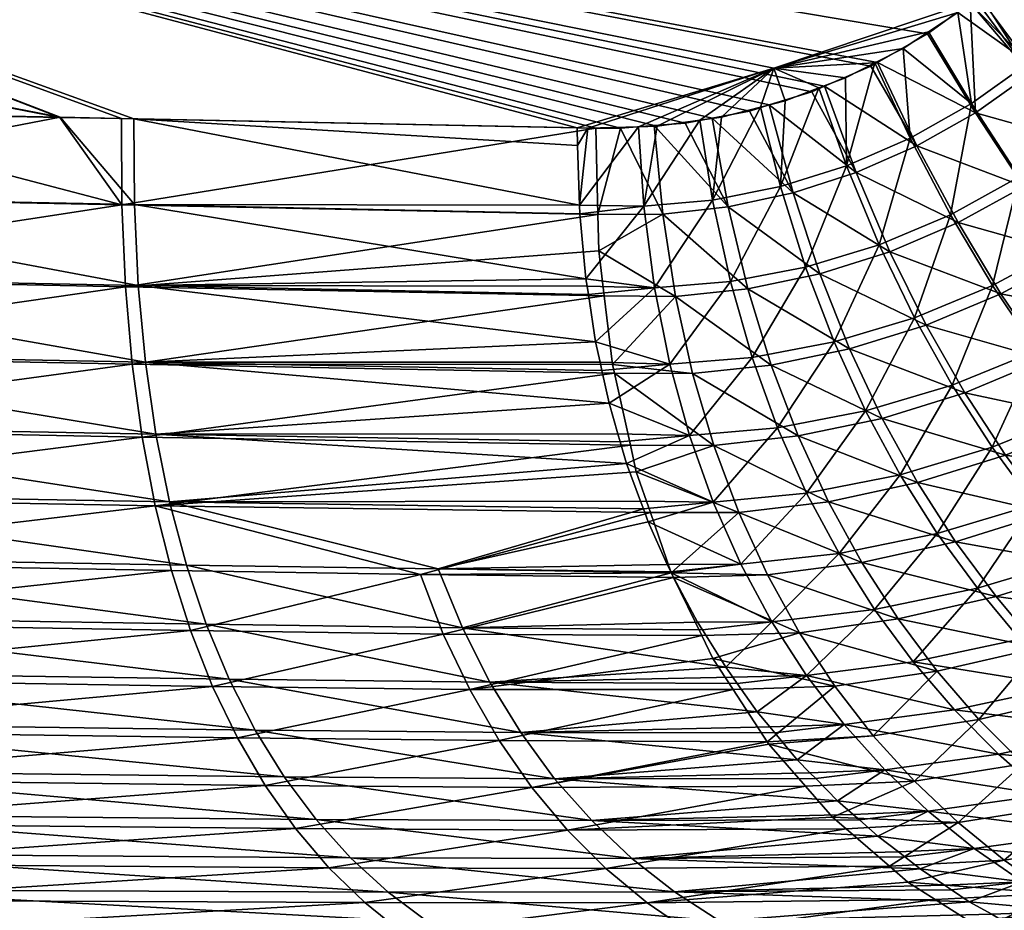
# Model space of a CAD drawing. Extents: x -0.32 to 1.28, y -0.35 to 0.35.
# Tile 155 of 201: x 0.68 to 0.81, y -0.24 to -0.12. Entities that reach past the tile are written whole.
import ezdxf

# ---------------------------------------------------------------- set-up
doc = ezdxf.new("R2010")
doc.units = 0
doc.linetypes.add('SOLIDLINE', pattern=[0])
doc.layers.add('BE3C_Form_2942_SLDPRT__Standard', color=252, linetype='SOLIDLINE')

msp = doc.modelspace()

# ---------------------------------------------------------------- meshes
at = {"layer": 'BE3C_Form_2942_SLDPRT__Standard', "color": 252}
mesh = msp.add_polyface(dxfattribs=at)
corners = [(0.54529, -0.05386, 0.02217), (0.83711, -0.07869, 0.02971), (0.54728, -0.02696, 0.02217), (0.53736, -0.10719, 0.02217), (0.68545, -0.13601, 0.02588), (0.54198, -0.08062, 0.02217), (0.6955, -0.13622, 0.02614), (0.80929, -0.12038, 0.02907), (0.5714, -0.1337, 0.02308), (0.63032, -0.1349, 0.02449), (0.64285, -0.13515, 0.02479), (0.63039, -0.1466, 0.02509), (0.69609, -0.15894, 0.02858), (0.6308, -0.15767, 0.02677), (0.69706, -0.16936, 0.03154), (0.63153, -0.16812, 0.02952), (0.56523, -0.14533, 0.02353), (0.56558, -0.15643, 0.02516), (0.56614, -0.16692, 0.02784), (0.63257, -0.17796, 0.03335), (0.62919, -0.13489, 0.02196), (0.5726, -0.13374, 0.02061), (0.53733, -0.10718, 0.01967), (0.54195, -0.08062, 0.01967), (0.69379, -0.13619, 0.0236), (0.68539, -0.13602, 0.02338), (0.64533, -0.13521, 0.02235), (0.54526, -0.05385, 0.01967), (0.81007, -0.11986, 0.02659), (0.54725, -0.02696, 0.01967), (0.83638, -0.08097, 0.02719), (0.62926, -0.14664, 0.02255), (0.69384, -0.14795, 0.02421), (0.62965, -0.1578, 0.02421), (0.69434, -0.1591, 0.02601), (0.63035, -0.16837, 0.02695), (0.69527, -0.16965, 0.02895), (0.63136, -0.17834, 0.03075), (0.56469, -0.14537, 0.02101), (0.56501, -0.15656, 0.02262), (0.56555, -0.16716, 0.02529), (0.56627, -0.17717, 0.02902)]
mesh.append_faces([[corners[k] for k in face] for face in [(0, 1, 2), (3, 4, 5), (5, 4, 6), (7, 0, 5), (8, 9, 3), (3, 9, 10), (3, 10, 4), (10, 9, 11), (10, 11, 4), (12, 11, 13), (14, 13, 15), (9, 8, 11), (11, 8, 16), (11, 16, 13), (13, 16, 17), (13, 17, 15), (15, 17, 18), (15, 18, 19), (20, 21, 22), (23, 24, 25), (23, 25, 22), (22, 25, 26), (22, 26, 20), (27, 28, 23), (29, 30, 27), (21, 20, 31), (20, 26, 31), (31, 26, 32), (31, 32, 33), (33, 34, 35), (35, 36, 37), (38, 21, 31), (38, 31, 39), (39, 31, 33), (39, 33, 40), (40, 33, 35), (40, 35, 41)]])
mesh = msp.add_polyface(dxfattribs=at)
corners = [(0.81446, -0.11608, 0.02919), (0.54529, -0.05386, 0.02217), (0.81048, -0.11939, 0.0291), (0.54198, -0.08062, 0.02217), (0.6955, -0.13622, 0.02614), (0.75587, -0.13744, 0.02769), (0.80929, -0.12038, 0.02907), (0.78262, -0.12932, 0.02838), (0.75618, -0.14797, 0.02828), (0.69557, -0.1479, 0.02676), (0.69609, -0.15894, 0.02858), (0.75705, -0.15801, 0.02975), (0.75837, -0.1666, 0.03191), (0.69706, -0.16936, 0.03154), (0.68545, -0.13601, 0.02588), (0.63039, -0.1466, 0.02509), (0.6308, -0.15767, 0.02677), (0.63153, -0.16812, 0.02952), (0.69849, -0.17917, 0.03561), (0.80355, -0.12462, 0.02643), (0.79673, -0.12853, 0.02626), (0.54195, -0.08062, 0.01967), (0.79585, -0.12904, 0.02623), (0.78952, -0.13178, 0.02607), (0.78779, -0.13254, 0.02603), (0.78202, -0.13431, 0.02588), (0.77931, -0.13515, 0.02581), (0.77424, -0.13612, 0.02568), (0.77058, -0.13681, 0.02558), (0.76635, -0.13714, 0.02547), (0.76177, -0.1375, 0.02535), (0.75838, -0.1375, 0.02526), (0.69379, -0.13619, 0.0236), (0.81596, -0.11459, 0.02673), (0.81072, -0.11939, 0.0266), (0.54526, -0.05385, 0.01967), (0.81007, -0.11986, 0.02659), (0.80935, -0.12039, 0.02657), (0.68539, -0.13602, 0.02338), (0.69384, -0.14795, 0.02421), (0.69527, -0.16965, 0.02895), (0.69434, -0.1591, 0.02601), (0.75954, -0.16032, 0.02804), (0.64533, -0.13521, 0.02235), (0.76092, -0.17087, 0.03081), (0.69663, -0.1796, 0.033), (0.62965, -0.1578, 0.02421), (0.63035, -0.16837, 0.02695), (0.75869, -0.14925, 0.02618)]
mesh.append_faces([[corners[k] for k in face] for face in [(0, 1, 2), (3, 4, 5), (2, 1, 6), (6, 3, 7), (7, 3, 5), (8, 4, 9), (10, 11, 9), (12, 10, 13), (4, 14, 9), (9, 14, 15), (9, 15, 10), (10, 16, 13), (13, 17, 18), (19, 20, 21), (21, 20, 22), (22, 23, 21), (21, 23, 24), (21, 24, 25), (25, 26, 21), (21, 26, 27), (21, 27, 28), (28, 29, 21), (21, 29, 30), (21, 30, 31), (31, 32, 21), (33, 34, 35), (35, 34, 36), (21, 36, 37), (21, 37, 19), (38, 32, 39), (40, 41, 42), (38, 39, 43), (40, 44, 45), (46, 39, 41), (47, 41, 40), (32, 31, 39), (39, 48, 41)]])
mesh = msp.add_polyface(dxfattribs=at)
corners = [(0.81667, -0.11378, 0.02925), (0.54529, -0.05386, 0.02217), (0.81446, -0.11608, 0.02919), (0.78262, -0.12932, 0.02838), (0.78417, -0.13376, 0.02844), (0.78878, -0.13201, 0.02856), (0.79239, -0.13064, 0.02865), (0.79641, -0.12859, 0.02875), (0.80025, -0.12663, 0.02885), (0.8037, -0.12435, 0.02893), (0.80767, -0.12173, 0.02903), (0.80929, -0.12038, 0.02907), (0.78081, -0.13462, 0.02835), (0.826, -0.10267, 0.02947), (0.82228, -0.10751, 0.02938), (0.83102, -0.11514, 0.03032), (0.80121, -0.13886, 0.02951), (0.80953, -0.13415, 0.02974), (0.81733, -0.12859, 0.02995), (0.82057, -0.10973, 0.02934), (0.82449, -0.12225, 0.03014), (0.81048, -0.11939, 0.0291), (0.83301, -0.13102, 0.03254), (0.82486, -0.13802, 0.03226), (0.8172, -0.11344, 0.02676), (0.82133, -0.10873, 0.02686), (0.83091, -0.11743, 0.02796), (0.79585, -0.12904, 0.02623), (0.79673, -0.12853, 0.02626), (0.80211, -0.13988, 0.02717), (0.8176, -0.1301, 0.0276), (0.81007, -0.11986, 0.02659), (0.81072, -0.11939, 0.0266), (0.83302, -0.13303, 0.03031), (0.82454, -0.12412, 0.02779), (0.81596, -0.11459, 0.02673), (0.81009, -0.13538, 0.02739), (0.80355, -0.12462, 0.02643), (0.80935, -0.12039, 0.02657), (0.82303, -0.10679, 0.0269)]
mesh.append_faces([[corners[k] for k in face] for face in [(0, 1, 2), (3, 4, 5), (5, 6, 3), (3, 6, 7), (3, 7, 8), (8, 9, 3), (3, 9, 10), (3, 10, 11), (3, 12, 4), (13, 14, 15), (7, 16, 8), (8, 17, 9), (9, 17, 10), (10, 17, 18), (10, 18, 11), (19, 0, 20), (20, 0, 2), (20, 2, 18), (18, 2, 21), (18, 21, 11), (22, 20, 23), (23, 20, 18), (14, 19, 15), (15, 19, 20), (24, 25, 26), (27, 28, 29), (30, 31, 32), (33, 30, 34), (34, 30, 32), (34, 32, 35), (36, 28, 37), (36, 37, 38), (30, 36, 38), (30, 38, 31), (39, 26, 25), (26, 34, 24), (24, 34, 35)]])
mesh = msp.add_polyface(dxfattribs=at)
corners = [(0.79239, -0.13064, 0.02865), (0.78878, -0.13201, 0.02856), (0.79254, -0.14262, 0.02927), (0.78355, -0.14543, 0.02902), (0.78417, -0.13376, 0.02844), (0.78081, -0.13462, 0.02835), (0.79641, -0.12859, 0.02875), (0.80121, -0.13886, 0.02951), (0.80025, -0.12663, 0.02885), (0.80953, -0.13415, 0.02974), (0.80669, -0.1493, 0.03163), (0.81243, -0.15893, 0.03499), (0.81605, -0.14414, 0.03196), (0.82271, -0.15338, 0.03545), (0.82486, -0.13802, 0.03226), (0.83244, -0.14679, 0.03588), (0.81733, -0.12859, 0.02995), (0.79699, -0.15339, 0.0313), (0.78697, -0.15644, 0.03095), (0.78525, -0.1463, 0.02669), (0.79383, -0.14351, 0.02693), (0.79844, -0.15433, 0.02909), (0.83302, -0.13303, 0.03031), (0.82515, -0.13963, 0.03003), (0.8176, -0.1301, 0.0276), (0.82339, -0.15474, 0.03334), (0.80772, -0.15036, 0.02941), (0.81668, -0.14543, 0.02973), (0.80211, -0.13988, 0.02717), (0.81009, -0.13538, 0.02739), (0.79673, -0.12853, 0.02626), (0.83273, -0.1485, 0.03376), (0.77642, -0.14821, 0.02643), (0.78889, -0.15734, 0.02875), (0.78202, -0.13431, 0.02588), (0.78779, -0.13254, 0.02603), (0.78952, -0.13178, 0.02607), (0.79585, -0.12904, 0.02623)]
mesh.append_faces([[corners[k] for k in face] for face in [(0, 1, 2), (2, 1, 3), (1, 4, 3), (3, 4, 5), (0, 2, 6), (6, 2, 7), (8, 7, 9), (10, 11, 12), (12, 11, 13), (12, 13, 14), (14, 13, 15), (14, 16, 12), (12, 16, 9), (12, 9, 10), (10, 9, 7), (10, 7, 17), (17, 7, 2), (17, 2, 18), (18, 2, 3), (19, 20, 21), (22, 23, 24), (25, 26, 27), (27, 26, 28), (27, 28, 29), (28, 30, 29), (31, 25, 27), (31, 27, 23), (23, 27, 29), (23, 29, 24), (32, 19, 33), (19, 34, 20), (20, 34, 35), (20, 35, 36), (26, 21, 20), (26, 20, 28), (28, 20, 36), (28, 36, 37)]])
mesh = msp.add_polyface(dxfattribs=at)
corners = [(0.78262, -0.12932, 0.02838), (0.75587, -0.13744, 0.02769), (0.75731, -0.13747, 0.02773), (0.76419, -0.13729, 0.02791), (0.76676, -0.13723, 0.02798), (0.77256, -0.1364, 0.02814), (0.77551, -0.13599, 0.02821), (0.78081, -0.13462, 0.02835), (0.75618, -0.14797, 0.02828), (0.75622, -0.14914, 0.02836), (0.76495, -0.1481, 0.02849), (0.75622, -0.14918, 0.02836), (0.77429, -0.14728, 0.02875), (0.75588, -0.13987, 0.02773), (0.78355, -0.14543, 0.02902), (0.77672, -0.1584, 0.0306), (0.7664, -0.15923, 0.03026), (0.75705, -0.15801, 0.02975), (0.6955, -0.13622, 0.02614), (0.69557, -0.1479, 0.02676), (0.75882, -0.1542, 0.02657), (0.75869, -0.14925, 0.02618), (0.7675, -0.1492, 0.02617), (0.77058, -0.13681, 0.02558), (0.77424, -0.13612, 0.02568), (0.77642, -0.14821, 0.02643), (0.78525, -0.1463, 0.02669), (0.77931, -0.13515, 0.02581), (0.78202, -0.13431, 0.02588), (0.76635, -0.13714, 0.02547), (0.76177, -0.1375, 0.02535), (0.75838, -0.1375, 0.02526), (0.69384, -0.14795, 0.02421)]
mesh.append_faces([[corners[k] for k in face] for face in [(0, 1, 2), (2, 3, 0), (0, 3, 4), (0, 4, 5), (5, 6, 0), (0, 6, 7), (8, 9, 10), (10, 9, 11), (10, 12, 5), (1, 13, 2), (2, 13, 8), (2, 8, 3), (3, 8, 10), (3, 10, 4), (4, 10, 5), (14, 7, 12), (12, 7, 6), (12, 6, 5), (15, 14, 12), (16, 12, 10), (17, 10, 11), (13, 1, 18), (13, 18, 8), (8, 19, 9), (19, 17, 11), (19, 11, 9), (20, 21, 22), (23, 24, 25), (25, 24, 26), (24, 27, 26), (26, 27, 28), (23, 25, 29), (29, 25, 22), (29, 22, 30), (30, 22, 21), (30, 21, 31), (32, 31, 21)]])
mesh = msp.add_polyface(dxfattribs=at)
corners = [(0.77812, -0.1969, 0.04838), (0.78236, -0.20475, 0.05551), (0.79152, -0.19545, 0.049), (0.79636, -0.20309, 0.05612), (0.8049, -0.19273, 0.04973), (0.81035, -0.20018, 0.0569), (0.79982, -0.1847, 0.04352), (0.7871, -0.18721, 0.04285), (0.78315, -0.17832, 0.03771), (0.77437, -0.18845, 0.04227), (0.79513, -0.17602, 0.03828), (0.80691, -0.17251, 0.03887), (0.80178, -0.16334, 0.03453), (0.79084, -0.16662, 0.03407), (0.77968, -0.16873, 0.03361), (0.77672, -0.1584, 0.0306), (0.78697, -0.15644, 0.03095), (0.79699, -0.15339, 0.0313), (0.80669, -0.1493, 0.03163), (0.78355, -0.14543, 0.02902), (0.78178, -0.19835, 0.0467), (0.77787, -0.18985, 0.04048), (0.79461, -0.19666, 0.04729), (0.79007, -0.18838, 0.04104), (0.80739, -0.19384, 0.048), (0.80222, -0.18576, 0.04168), (0.78595, -0.17943, 0.03578), (0.78229, -0.16978, 0.03155), (0.79739, -0.17703, 0.03633), (0.79295, -0.16757, 0.03199), (0.80863, -0.17354, 0.0369), (0.80338, -0.16432, 0.03244), (0.7791, -0.15939, 0.02841), (0.77642, -0.14821, 0.02643), (0.78889, -0.15734, 0.02875), (0.78525, -0.1463, 0.02669), (0.79844, -0.15433, 0.02909), (0.77446, -0.18072, 0.03527)]
mesh.append_faces([[corners[k] for k in face] for face in [(0, 1, 2), (2, 3, 4), (4, 3, 5), (4, 6, 2), (2, 6, 7), (2, 7, 0), (8, 9, 7), (8, 7, 10), (10, 7, 6), (10, 6, 11), (11, 12, 10), (10, 12, 13), (10, 13, 8), (8, 13, 14), (15, 14, 16), (16, 14, 13), (16, 13, 17), (17, 13, 12), (17, 12, 18), (16, 19, 15), (20, 21, 22), (22, 21, 23), (22, 23, 24), (24, 23, 25), (26, 27, 28), (28, 27, 29), (28, 29, 30), (30, 29, 31), (32, 33, 34), (34, 35, 36), (27, 32, 29), (29, 32, 34), (29, 34, 31), (31, 34, 36), (23, 37, 26), (23, 26, 25), (25, 26, 28)]])
mesh = msp.add_polyface(dxfattribs=at)
corners = [(0.76552, -0.19114, 0.04369), (0.76812, -0.19692, 0.04805), (0.77812, -0.1969, 0.04838), (0.76859, -0.19795, 0.04882), (0.76258, -0.18316, 0.03882), (0.76448, -0.18832, 0.04197), (0.77437, -0.18845, 0.04227), (0.76487, -0.18937, 0.04261), (0.77114, -0.17938, 0.03719), (0.76141, -0.17915, 0.0369), (0.76173, -0.18024, 0.03743), (0.76865, -0.19809, 0.04893), (0.7871, -0.18721, 0.04285), (0.78315, -0.17832, 0.03771), (0.77968, -0.16873, 0.03361), (0.76848, -0.16965, 0.03317), (0.7602, -0.17497, 0.03491), (0.7664, -0.15923, 0.03026), (0.75837, -0.1666, 0.03191), (0.77672, -0.1584, 0.0306), (0.77429, -0.14728, 0.02875), (0.76391, -0.18429, 0.0366), (0.76311, -0.18068, 0.03505), (0.77446, -0.18072, 0.03527), (0.76867, -0.19807, 0.0457), (0.76583, -0.18985, 0.04027), (0.77787, -0.18985, 0.04048), (0.76897, -0.19869, 0.04628), (0.78178, -0.19835, 0.0467), (0.76092, -0.17087, 0.03081), (0.77157, -0.17092, 0.03112), (0.78595, -0.17943, 0.03578), (0.78229, -0.16978, 0.03155), (0.76924, -0.16042, 0.02807), (0.75882, -0.1542, 0.02657), (0.7675, -0.1492, 0.02617), (0.7791, -0.15939, 0.02841), (0.77642, -0.14821, 0.02643), (0.76065, -0.16969, 0.03031), (0.79007, -0.18838, 0.04104)]
mesh.append_faces([[corners[k] for k in face] for face in [(0, 1, 2), (2, 1, 3), (4, 5, 6), (6, 5, 7), (8, 9, 10), (3, 11, 2), (2, 12, 6), (2, 6, 0), (0, 6, 7), (10, 4, 8), (8, 4, 6), (8, 6, 13), (13, 14, 8), (8, 14, 15), (8, 15, 16), (17, 18, 15), (17, 15, 19), (19, 15, 14), (19, 20, 17), (21, 22, 23), (24, 25, 26), (27, 24, 28), (28, 24, 26), (22, 29, 23), (23, 29, 30), (23, 30, 31), (31, 30, 32), (33, 34, 35), (33, 35, 36), (36, 35, 37), (29, 38, 30), (30, 38, 33), (30, 33, 32), (32, 33, 36), (25, 21, 26), (26, 21, 23), (26, 23, 39)]])
mesh = msp.add_polyface(dxfattribs=at)
corners = [(0.8049, -0.19273, 0.04973), (0.81035, -0.20018, 0.0569), (0.8181, -0.18878, 0.05056), (0.82415, -0.19603, 0.05781), (0.83103, -0.18359, 0.05145), (0.8246, -0.176, 0.04499), (0.81235, -0.18096, 0.04423), (0.79982, -0.1847, 0.04352), (0.80691, -0.17251, 0.03887), (0.81839, -0.16781, 0.03948), (0.82952, -0.16192, 0.04009), (0.83244, -0.14679, 0.03588), (0.82271, -0.15338, 0.03545), (0.81243, -0.15893, 0.03499), (0.80178, -0.16334, 0.03453), (0.80669, -0.1493, 0.03163), (0.80739, -0.19384, 0.048), (0.80222, -0.18576, 0.04168), (0.81998, -0.1899, 0.04877), (0.81416, -0.18204, 0.04236), (0.83231, -0.18485, 0.04961), (0.82585, -0.17722, 0.04308), (0.81291, -0.20132, 0.05524), (0.79461, -0.19666, 0.04729), (0.82606, -0.19719, 0.05609), (0.83897, -0.19193, 0.05702), (0.83023, -0.16335, 0.03807), (0.81959, -0.16898, 0.03748), (0.81355, -0.16005, 0.03289), (0.82339, -0.15474, 0.03334), (0.80772, -0.15036, 0.02941), (0.80863, -0.17354, 0.0369), (0.80338, -0.16432, 0.03244), (0.79844, -0.15433, 0.02909), (0.79739, -0.17703, 0.03633), (0.83718, -0.17131, 0.04382)]
mesh.append_faces([[corners[k] for k in face] for face in [(0, 1, 2), (2, 1, 3), (2, 3, 4), (4, 5, 2), (2, 5, 6), (2, 6, 0), (0, 6, 7), (8, 7, 6), (8, 6, 9), (9, 6, 5), (9, 5, 10), (10, 11, 12), (10, 12, 9), (9, 12, 13), (9, 13, 8), (8, 13, 14), (15, 14, 13), (16, 17, 18), (18, 17, 19), (18, 19, 20), (20, 19, 21), (22, 23, 16), (22, 16, 24), (24, 16, 18), (24, 18, 25), (26, 27, 28), (26, 28, 29), (29, 28, 30), (31, 32, 27), (27, 32, 28), (28, 32, 33), (28, 33, 30), (17, 34, 19), (19, 34, 31), (19, 31, 21), (21, 31, 27), (21, 27, 35)]])
mesh = msp.add_polyface(dxfattribs=at)
corners = [(0.7602, -0.17497, 0.03491), (0.76141, -0.17915, 0.0369), (0.77114, -0.17938, 0.03719), (0.75837, -0.1666, 0.03191), (0.75898, -0.16938, 0.03291), (0.76848, -0.16965, 0.03317), (0.75923, -0.1705, 0.03331), (0.75705, -0.15801, 0.02975), (0.7572, -0.159, 0.03), (0.7664, -0.15923, 0.03026), (0.75738, -0.16015, 0.03029), (0.76495, -0.1481, 0.02849), (0.69609, -0.15894, 0.02858), (0.69706, -0.16936, 0.03154), (0.76173, -0.18024, 0.03743), (0.69849, -0.17917, 0.03561), (0.76258, -0.18316, 0.03882), (0.70035, -0.18839, 0.04078), (0.76448, -0.18832, 0.04197), (0.76859, -0.19795, 0.04882), (0.76812, -0.19692, 0.04805), (0.73695, -0.19754, 0.04818), (0.76552, -0.19114, 0.04369), (0.76487, -0.18937, 0.04261), (0.76865, -0.19809, 0.04893), (0.76065, -0.16969, 0.03031), (0.75954, -0.16032, 0.02804), (0.76924, -0.16042, 0.02807), (0.75882, -0.1542, 0.02657), (0.7345, -0.19828, 0.04553), (0.69841, -0.18896, 0.03814), (0.76583, -0.18985, 0.04027), (0.76867, -0.19807, 0.0457), (0.76897, -0.19869, 0.04628), (0.69527, -0.16965, 0.02895), (0.76092, -0.17087, 0.03081), (0.69663, -0.1796, 0.033), (0.76311, -0.18068, 0.03505), (0.76391, -0.18429, 0.0366), (0.69434, -0.1591, 0.02601), (0.75869, -0.14925, 0.02618)]
mesh.append_faces([[corners[k] for k in face] for face in [(0, 1, 2), (3, 4, 5), (5, 4, 6), (7, 8, 9), (9, 8, 10), (0, 5, 6), (10, 3, 9), (9, 11, 7), (10, 8, 12), (12, 8, 7), (10, 12, 3), (3, 13, 4), (14, 1, 15), (15, 1, 0), (13, 0, 6), (13, 6, 4), (14, 15, 16), (16, 17, 18), (19, 20, 21), (21, 20, 22), (21, 22, 23), (19, 21, 24), (17, 21, 23), (17, 23, 18), (25, 26, 27), (26, 28, 27), (29, 30, 31), (31, 32, 29), (29, 32, 33), (26, 25, 34), (34, 25, 35), (36, 35, 37), (30, 37, 38), (30, 38, 31), (39, 40, 28), (39, 28, 26)]])
mesh = msp.add_polyface(dxfattribs=at)
corners = [(0.69849, -0.17917, 0.03561), (0.63153, -0.16812, 0.02952), (0.63257, -0.17796, 0.03335), (0.70035, -0.18839, 0.04078), (0.63392, -0.1872, 0.03824), (0.70264, -0.19702, 0.04702), (0.63555, -0.19587, 0.04422), (0.56614, -0.16692, 0.02784), (0.56689, -0.17679, 0.03159), (0.56781, -0.18608, 0.0364), (0.56888, -0.19479, 0.04231), (0.63746, -0.20398, 0.05128), (0.57007, -0.20296, 0.04931), (0.63963, -0.21154, 0.05945), (0.57136, -0.21058, 0.05745), (0.64205, -0.21856, 0.06871), (0.57272, -0.21767, 0.06673), (0.64471, -0.22504, 0.07909), (0.57413, -0.22423, 0.07718), (0.6476, -0.23098, 0.09059), (0.57556, -0.23028, 0.0888), (0.6507, -0.23638, 0.10321), (0.63136, -0.17834, 0.03075), (0.69663, -0.1796, 0.033), (0.63265, -0.18774, 0.03562), (0.69841, -0.18896, 0.03814), (0.63422, -0.19656, 0.04156), (0.7006, -0.19774, 0.04434), (0.63606, -0.2048, 0.04858), (0.56627, -0.17717, 0.02902), (0.63035, -0.16837, 0.02695), (0.56715, -0.18661, 0.03381), (0.56818, -0.19547, 0.03968), (0.56932, -0.20378, 0.04664), (0.57057, -0.21152, 0.0547), (0.63815, -0.21249, 0.05666), (0.57188, -0.21872, 0.06387), (0.64047, -0.21961, 0.06582), (0.57325, -0.22538, 0.07416), (0.64303, -0.22619, 0.07605), (0.57464, -0.2315, 0.08558), (0.6458, -0.23221, 0.08736)]
mesh.append_faces([[corners[k] for k in face] for face in [(0, 1, 2), (3, 2, 4), (5, 4, 6), (2, 7, 8), (2, 8, 4), (4, 8, 9), (4, 9, 6), (6, 9, 10), (6, 10, 11), (11, 10, 12), (11, 12, 13), (13, 12, 14), (13, 14, 15), (15, 14, 16), (15, 16, 17), (17, 16, 18), (17, 18, 19), (19, 18, 20), (19, 20, 21), (22, 23, 24), (24, 25, 26), (26, 27, 28), (29, 30, 22), (29, 22, 31), (31, 22, 24), (31, 24, 32), (32, 24, 26), (32, 26, 33), (33, 26, 28), (33, 28, 34), (34, 28, 35), (34, 35, 36), (36, 35, 37), (36, 37, 38), (38, 37, 39), (38, 39, 40), (40, 39, 41)]])
mesh = msp.add_polyface(dxfattribs=at)
corners = [(0.69849, -0.17917, 0.03561), (0.7602, -0.17497, 0.03491), (0.69706, -0.16936, 0.03154), (0.76258, -0.18316, 0.03882), (0.70035, -0.18839, 0.04078), (0.71203, -0.2195, 0.07204), (0.74817, -0.21984, 0.07331), (0.70849, -0.21257, 0.06267), (0.74397, -0.21298, 0.06393), (0.70535, -0.20508, 0.05432), (0.74023, -0.20555, 0.05554), (0.70264, -0.19702, 0.04702), (0.73695, -0.19754, 0.04818), (0.63257, -0.17796, 0.03335), (0.63392, -0.1872, 0.03824), (0.63555, -0.19587, 0.04422), (0.63746, -0.20398, 0.05128), (0.63963, -0.21154, 0.05945), (0.64205, -0.21856, 0.06871), (0.71597, -0.22586, 0.08242), (0.64471, -0.22504, 0.07909), (0.7203, -0.23166, 0.09379), (0.6476, -0.23098, 0.09059), (0.7006, -0.19774, 0.04434), (0.69841, -0.18896, 0.03814), (0.7345, -0.19828, 0.04553), (0.69663, -0.1796, 0.033), (0.76311, -0.18068, 0.03505), (0.7032, -0.20593, 0.05159), (0.73763, -0.20642, 0.05284), (0.7062, -0.21354, 0.05986), (0.74122, -0.21397, 0.06115), (0.70959, -0.22057, 0.06913), (0.74524, -0.22094, 0.07043), (0.71337, -0.22703, 0.07937), (0.63136, -0.17834, 0.03075), (0.69527, -0.16965, 0.02895), (0.63265, -0.18774, 0.03562), (0.63422, -0.19656, 0.04156), (0.63606, -0.2048, 0.04858), (0.63815, -0.21249, 0.05666), (0.64047, -0.21961, 0.06582), (0.64303, -0.22619, 0.07605), (0.6458, -0.23221, 0.08736), (0.71752, -0.23292, 0.09056)]
mesh.append_faces([[corners[k] for k in face] for face in [(0, 1, 2), (3, 0, 4), (5, 6, 7), (7, 8, 9), (9, 10, 11), (11, 12, 4), (0, 13, 4), (4, 14, 11), (11, 15, 9), (9, 15, 16), (9, 16, 7), (7, 16, 17), (7, 17, 5), (5, 17, 18), (5, 18, 19), (19, 18, 20), (19, 20, 21), (21, 20, 22), (23, 24, 25), (26, 27, 24), (23, 25, 28), (28, 25, 29), (28, 29, 30), (30, 31, 32), (32, 33, 34), (35, 36, 26), (37, 26, 24), (38, 24, 23), (39, 23, 28), (39, 28, 40), (40, 28, 30), (40, 30, 41), (41, 30, 32), (41, 32, 42), (42, 32, 34), (42, 34, 43), (43, 34, 44)]])
mesh = msp.add_polyface(dxfattribs=at)
corners = [(0.80049, -0.23679, 0.10747), (0.80993, -0.23563, 0.10572), (0.7996, -0.23609, 0.10568), (0.79682, -0.23393, 0.1001), (0.80367, -0.23055, 0.0938), (0.79431, -0.23173, 0.09534), (0.79346, -0.23099, 0.09372), (0.78756, -0.22531, 0.08268), (0.78834, -0.2261, 0.08412), (0.79775, -0.22493, 0.0828), (0.79131, -0.22912, 0.08965), (0.79221, -0.21876, 0.07273), (0.78278, -0.21989, 0.07385), (0.78582, -0.22354, 0.07943), (0.80162, -0.21018, 0.06421), (0.81035, -0.20018, 0.0569), (0.79636, -0.20309, 0.05612), (0.78707, -0.21204, 0.06363), (0.78236, -0.20475, 0.05551), (0.79152, -0.19545, 0.049), (0.80725, -0.21674, 0.07326), (0.81324, -0.22279, 0.08327), (0.76328, -0.23698, 0.10717), (0.80258, -0.23841, 0.11165), (0.79096, -0.21353, 0.06209), (0.78615, -0.20623, 0.05391), (0.80488, -0.21146, 0.06266), (0.79956, -0.20434, 0.0545), (0.78178, -0.19835, 0.0467), (0.79461, -0.19666, 0.04729), (0.81291, -0.20132, 0.05524), (0.79838, -0.23806, 0.10422), (0.79247, -0.23296, 0.09227), (0.80772, -0.23209, 0.09228), (0.80178, -0.22645, 0.0813), (0.79618, -0.22026, 0.07123), (0.81056, -0.21804, 0.07174), (0.78195, -0.22141, 0.07139), (0.78695, -0.22715, 0.08128), (0.79062, -0.23136, 0.08854), (0.78175, -0.22111, 0.071)]
mesh.append_faces([[corners[k] for k in face] for face in [(0, 1, 2), (3, 4, 5), (5, 4, 6), (7, 8, 9), (9, 8, 10), (11, 12, 13), (14, 15, 16), (14, 16, 17), (17, 16, 18), (19, 18, 16), (20, 14, 17), (20, 17, 11), (4, 9, 10), (4, 10, 6), (1, 4, 3), (1, 3, 2), (21, 20, 11), (21, 11, 9), (9, 11, 13), (9, 13, 7), (0, 2, 22), (0, 22, 23), (24, 25, 26), (26, 25, 27), (25, 28, 27), (27, 28, 29), (27, 29, 30), (31, 32, 33), (34, 35, 36), (37, 35, 34), (37, 34, 38), (38, 34, 39), (32, 39, 33), (33, 39, 34), (26, 36, 35), (26, 35, 24), (24, 35, 40)]])
mesh = msp.add_polyface(dxfattribs=at)
corners = [(0.76865, -0.19809, 0.04893), (0.73695, -0.19754, 0.04818), (0.74023, -0.20555, 0.05554), (0.77226, -0.2048, 0.05503), (0.77766, -0.21316, 0.06451), (0.77704, -0.21228, 0.06339), (0.74397, -0.21298, 0.06393), (0.7761, -0.21094, 0.06169), (0.77291, -0.20584, 0.05616), (0.78038, -0.21701, 0.06944), (0.74817, -0.21984, 0.07331), (0.75279, -0.22612, 0.08366), (0.78582, -0.22354, 0.07943), (0.79131, -0.22912, 0.08965), (0.75784, -0.23184, 0.09496), (0.72501, -0.23689, 0.10611), (0.76911, -0.24155, 0.12025), (0.76328, -0.23698, 0.10717), (0.7203, -0.23166, 0.09379), (0.71597, -0.22586, 0.08242), (0.71203, -0.2195, 0.07204), (0.70849, -0.21257, 0.06267), (0.70535, -0.20508, 0.05432), (0.70264, -0.19702, 0.04702), (0.7345, -0.19828, 0.04553), (0.76897, -0.19869, 0.04628), (0.73763, -0.20642, 0.05284), (0.77281, -0.20662, 0.05366), (0.74122, -0.21397, 0.06115), (0.75454, -0.23313, 0.09179), (0.74969, -0.22732, 0.08065), (0.78695, -0.22715, 0.08128), (0.7062, -0.21354, 0.05986), (0.70959, -0.22057, 0.06913), (0.74524, -0.22094, 0.07043), (0.71337, -0.22703, 0.07937), (0.71752, -0.23292, 0.09056), (0.72205, -0.23825, 0.10268), (0.75978, -0.23836, 0.10379), (0.77433, -0.20976, 0.05658), (0.77709, -0.21398, 0.06195), (0.78175, -0.22111, 0.071)]
mesh.append_faces([[corners[k] for k in face] for face in [(0, 1, 2), (0, 2, 3), (4, 5, 6), (6, 5, 7), (6, 7, 2), (2, 7, 8), (2, 8, 3), (4, 6, 9), (9, 6, 10), (11, 12, 10), (13, 11, 14), (15, 16, 17), (15, 17, 18), (18, 17, 14), (18, 14, 19), (19, 14, 11), (19, 11, 20), (20, 11, 10), (21, 10, 6), (22, 6, 2), (23, 2, 1), (24, 25, 26), (26, 25, 27), (26, 27, 28), (29, 30, 31), (32, 26, 28), (33, 28, 34), (35, 34, 30), (35, 30, 36), (36, 30, 29), (36, 29, 37), (37, 29, 38), (27, 39, 28), (28, 39, 40), (28, 40, 34), (34, 41, 30)]])
mesh = msp.add_polyface(dxfattribs=at)
corners = [(0.78208, -0.21905, 0.07257), (0.78278, -0.21989, 0.07385), (0.79221, -0.21876, 0.07273), (0.7761, -0.21094, 0.06169), (0.77704, -0.21228, 0.06339), (0.78707, -0.21204, 0.06363), (0.77766, -0.21316, 0.06451), (0.78038, -0.21701, 0.06944), (0.76865, -0.19809, 0.04893), (0.77226, -0.2048, 0.05503), (0.78236, -0.20475, 0.05551), (0.77291, -0.20584, 0.05616), (0.77812, -0.1969, 0.04838), (0.74817, -0.21984, 0.07331), (0.78834, -0.2261, 0.08412), (0.78756, -0.22531, 0.08268), (0.75279, -0.22612, 0.08366), (0.78582, -0.22354, 0.07943), (0.79131, -0.22912, 0.08965), (0.75784, -0.23184, 0.09496), (0.79346, -0.23099, 0.09372), (0.76328, -0.23698, 0.10717), (0.7996, -0.23609, 0.10568), (0.79682, -0.23393, 0.1001), (0.79431, -0.23173, 0.09534), (0.80258, -0.23841, 0.11165), (0.76911, -0.24155, 0.12025), (0.77433, -0.20976, 0.05658), (0.77281, -0.20662, 0.05366), (0.78615, -0.20623, 0.05391), (0.77709, -0.21398, 0.06195), (0.79096, -0.21353, 0.06209), (0.76897, -0.19869, 0.04628), (0.78178, -0.19835, 0.0467), (0.78175, -0.22111, 0.071), (0.79618, -0.22026, 0.07123), (0.78195, -0.22141, 0.07139), (0.78695, -0.22715, 0.08128), (0.79062, -0.23136, 0.08854), (0.75454, -0.23313, 0.09179), (0.79247, -0.23296, 0.09227), (0.75978, -0.23836, 0.10379), (0.79838, -0.23806, 0.10422), (0.74524, -0.22094, 0.07043), (0.74969, -0.22732, 0.08065)]
mesh.append_faces([[corners[k] for k in face] for face in [(0, 1, 2), (3, 4, 5), (5, 4, 6), (5, 6, 7), (8, 9, 10), (10, 9, 11), (5, 10, 3), (3, 10, 11), (12, 8, 10), (2, 5, 7), (2, 7, 0), (7, 13, 0), (14, 15, 16), (16, 15, 17), (13, 17, 1), (13, 1, 0), (14, 16, 18), (18, 19, 20), (21, 22, 23), (21, 23, 19), (19, 23, 24), (19, 24, 20), (25, 21, 26), (27, 28, 29), (30, 27, 31), (31, 27, 29), (28, 32, 29), (29, 32, 33), (34, 35, 36), (31, 34, 30), (37, 38, 39), (39, 38, 40), (39, 40, 41), (41, 40, 42), (43, 30, 34), (44, 34, 36), (44, 36, 37)]])
mesh = msp.add_polyface(dxfattribs=at)
corners = [(0.80258, -0.23841, 0.11165), (0.80993, -0.23563, 0.10572), (0.80049, -0.23679, 0.10747), (0.83049, -0.20276, 0.06597), (0.82415, -0.19603, 0.05781), (0.81614, -0.20709, 0.06501), (0.81035, -0.20018, 0.0569), (0.80162, -0.21018, 0.06421), (0.83708, -0.20903, 0.07502), (0.82226, -0.2135, 0.07405), (0.80725, -0.21674, 0.07326), (0.83537, -0.22491, 0.09489), (0.82868, -0.21943, 0.08401), (0.81324, -0.22279, 0.08327), (0.81956, -0.22834, 0.09421), (0.79775, -0.22493, 0.0828), (0.80367, -0.23055, 0.0938), (0.82617, -0.23339, 0.10606), (0.83305, -0.23796, 0.11881), (0.81649, -0.24017, 0.11853), (0.80488, -0.21146, 0.06266), (0.79956, -0.20434, 0.0545), (0.81874, -0.20827, 0.0634), (0.81291, -0.20132, 0.05524), (0.83241, -0.20396, 0.06429), (0.82606, -0.19719, 0.05609), (0.8009, -0.24023, 0.1093), (0.79838, -0.23806, 0.10422), (0.81398, -0.2372, 0.10415), (0.80772, -0.23209, 0.09228), (0.82288, -0.22968, 0.09266), (0.81657, -0.22411, 0.08175), (0.83128, -0.22067, 0.08243), (0.82487, -0.2147, 0.07247), (0.80178, -0.22645, 0.0813), (0.81056, -0.21804, 0.07174), (0.82052, -0.24178, 0.11689), (0.82947, -0.23477, 0.10445)]
mesh.append_faces([[corners[k] for k in face] for face in [(0, 1, 2), (3, 4, 5), (5, 4, 6), (5, 6, 7), (8, 3, 5), (8, 5, 9), (9, 5, 7), (9, 7, 10), (11, 12, 13), (11, 13, 14), (14, 13, 15), (14, 15, 16), (17, 14, 16), (17, 16, 1), (18, 17, 1), (18, 1, 19), (19, 1, 0), (12, 9, 10), (12, 10, 13), (20, 21, 22), (22, 21, 23), (22, 23, 24), (24, 23, 25), (26, 27, 28), (28, 27, 29), (28, 29, 30), (30, 29, 31), (30, 31, 32), (32, 31, 33), (29, 34, 31), (31, 34, 35), (31, 35, 33), (36, 28, 37), (37, 28, 30), (24, 33, 22), (22, 33, 35), (22, 35, 20)]])
mesh = msp.add_polyface(dxfattribs=at)
corners = [(0.74953, -0.27985, 0.37031), (0.62497, -0.28085, 0.37223), (0.65746, -0.28284, 0.39776), (0.63048, -0.28289, 0.39777), (0.68079, -0.26082, 0.2138), (0.66396, -0.25191, 0.16044), (0.66342, -0.25191, 0.16044), (0.65562, -0.25192, 0.16045), (0.65798, -0.27025, 0.27757), (0.70957, -0.2696, 0.27532), (0.69524, -0.2654, 0.24448), (0.64701, -0.26604, 0.24683), (0.63596, -0.26142, 0.21621), (0.61986, -0.25198, 0.16053), (0.66867, -0.27405, 0.3086), (0.72342, -0.2734, 0.30659), (0.60401, -0.27069, 0.2793), (0.61114, -0.27449, 0.31013), (0.67906, -0.27744, 0.33988), (0.61813, -0.27788, 0.34112), (0.73675, -0.27682, 0.33827), (0.65747, -0.28459, 0.40626), (0.66113, -0.24941, 0.14779), (0.72501, -0.23689, 0.10611), (0.6476, -0.23098, 0.09059), (0.6507, -0.23638, 0.10321), (0.7301, -0.24156, 0.11938), (0.65399, -0.24126, 0.11695), (0.73555, -0.24567, 0.13356), (0.65747, -0.2456, 0.13181), (0.74137, -0.24921, 0.14863), (0.73953, -0.25389, 0.16), (0.66247, -0.2542, 0.16), (0.65529, -0.24708, 0.12771), (0.6458, -0.23221, 0.08736), (0.71752, -0.23292, 0.09056), (0.64878, -0.2377, 0.09973), (0.72205, -0.23825, 0.10268), (0.65194, -0.24266, 0.11319), (0.72694, -0.24301, 0.11571), (0.65591, -0.25423, 0.16), (0.69534, -0.2679, 0.24427), (0.70965, -0.27209, 0.27511), (0.65804, -0.27274, 0.27737), (0.68089, -0.26332, 0.21359), (0.63604, -0.26392, 0.216), (0.6791, -0.27994, 0.33969), (0.65747, -0.28533, 0.39757), (0.61816, -0.28037, 0.34092), (0.60405, -0.27318, 0.2791), (0.72349, -0.27589, 0.30639), (0.65748, -0.28696, 0.40546), (0.63049, -0.28539, 0.39757)]
mesh.append_faces([[corners[k] for k in face] for face in [(0, 1, 2), (1, 3, 2), (4, 5, 6), (4, 6, 7), (8, 9, 10), (8, 10, 11), (11, 10, 4), (11, 4, 12), (12, 4, 7), (12, 7, 13), (14, 15, 8), (14, 8, 16), (14, 17, 18), (18, 19, 1), (18, 1, 20), (21, 2, 3), (13, 7, 22), (22, 7, 6), (22, 6, 5), (23, 24, 25), (26, 25, 27), (28, 27, 29), (30, 29, 22), (31, 32, 33), (34, 35, 36), (36, 37, 38), (38, 39, 33), (40, 33, 32), (41, 42, 43), (44, 45, 40), (46, 47, 48), (43, 45, 41), (41, 45, 44), (46, 49, 43), (46, 43, 50), (40, 32, 44), (51, 52, 47)]])
mesh = msp.add_polyface(dxfattribs=at)
corners = [(0.7394, -0.25146, 0.16043), (0.66396, -0.25191, 0.16044), (0.68079, -0.26082, 0.2138), (0.72342, -0.2734, 0.30659), (0.70957, -0.2696, 0.27532), (0.65798, -0.27025, 0.27757), (0.73675, -0.27682, 0.33827), (0.66867, -0.27405, 0.3086), (0.67906, -0.27744, 0.33988), (0.62497, -0.28085, 0.37223), (0.74953, -0.27985, 0.37031), (0.79247, -0.26354, 0.2385), (0.69524, -0.2654, 0.24448), (0.76004, -0.28202, 0.39787), (0.65746, -0.28284, 0.39776), (0.65747, -0.28459, 0.40626), (0.81498, -0.28717, 0.41416), (0.65749, -0.28838, 0.41407), (0.81504, -0.29276, 0.42076), (0.65752, -0.29398, 0.42071), (0.81512, -0.29981, 0.42579), (0.65755, -0.30103, 0.42576), (0.81521, -0.30787, 0.42893), (0.6576, -0.30912, 0.42892), (0.8153, -0.31646, 0.43), (0.65764, -0.31773, 0.43), (0.7203, -0.23166, 0.09379), (0.6476, -0.23098, 0.09059), (0.72501, -0.23689, 0.10611), (0.6507, -0.23638, 0.10321), (0.7301, -0.24156, 0.11938), (0.65399, -0.24126, 0.11695), (0.73555, -0.24567, 0.13356), (0.65747, -0.2456, 0.13181), (0.74137, -0.24921, 0.14863), (0.66113, -0.24941, 0.14779), (0.64878, -0.2377, 0.09973), (0.71752, -0.23292, 0.09056), (0.72205, -0.23825, 0.10268), (0.65194, -0.24266, 0.11319), (0.72694, -0.24301, 0.11571), (0.65529, -0.24708, 0.12771), (0.73218, -0.24722, 0.12962), (0.73953, -0.25389, 0.16), (0.72349, -0.27589, 0.30639), (0.7368, -0.27931, 0.33807), (0.6791, -0.27994, 0.33969), (0.74957, -0.28234, 0.37011), (0.76007, -0.28451, 0.39766), (0.65747, -0.28533, 0.39757), (0.66247, -0.2542, 0.16), (0.77162, -0.26155, 0.20747), (0.65804, -0.27274, 0.27737), (0.70965, -0.27209, 0.27511), (0.68089, -0.26332, 0.21359), (0.69534, -0.2679, 0.24427), (0.65748, -0.28696, 0.40546), (0.65764, -0.31773, 0.4275), (0.6576, -0.30973, 0.4265), (0.81522, -0.30848, 0.42651), (0.65756, -0.30223, 0.42356), (0.81513, -0.301, 0.42359), (0.65753, -0.29568, 0.41887), (0.81506, -0.29446, 0.41892), (0.6575, -0.29048, 0.41271), (0.815, -0.28926, 0.41279)]
mesh.append_faces([[corners[k] for k in face] for face in [(0, 1, 2), (3, 4, 5), (6, 3, 7), (7, 8, 6), (6, 9, 10), (11, 2, 12), (13, 10, 14), (13, 14, 15), (16, 15, 17), (18, 17, 19), (20, 19, 21), (22, 21, 23), (24, 23, 25), (26, 27, 28), (28, 29, 30), (30, 31, 32), (32, 33, 34), (34, 35, 0), (0, 35, 1), (36, 37, 38), (39, 38, 40), (41, 40, 42), (41, 42, 43), (44, 45, 46), (47, 48, 49), (50, 43, 51), (45, 47, 46), (46, 47, 49), (44, 52, 53), (54, 50, 51), (54, 51, 55), (56, 49, 48), (57, 58, 59), (59, 58, 60), (61, 60, 62), (63, 62, 64), (65, 64, 56)]])
mesh = msp.add_polyface(dxfattribs=at)
corners = [(0.77147, -0.25906, 0.20767), (0.78691, -0.25116, 0.16043), (0.77871, -0.25123, 0.16043), (0.74592, -0.25143, 0.16043), (0.7394, -0.25146, 0.16043), (0.68079, -0.26082, 0.2138), (0.79247, -0.26354, 0.2385), (0.74137, -0.24921, 0.14863), (0.78183, -0.24897, 0.14893), (0.80258, -0.23841, 0.11165), (0.76911, -0.24155, 0.12025), (0.80587, -0.24063, 0.11852), (0.77529, -0.24554, 0.13418), (0.80923, -0.24288, 0.12551), (0.80682, -0.24126, 0.12048), (0.81706, -0.24726, 0.14254), (0.8199, -0.24854, 0.14901), (0.73555, -0.24567, 0.13356), (0.7301, -0.24156, 0.11938), (0.72501, -0.23689, 0.10611), (0.77137, -0.24713, 0.13032), (0.78433, -0.25364, 0.16), (0.77207, -0.25375, 0.16), (0.8046, -0.24259, 0.117), (0.81113, -0.24673, 0.13055), (0.81283, -0.2478, 0.13407), (0.72205, -0.23825, 0.10268), (0.75978, -0.23836, 0.10379), (0.72694, -0.24301, 0.11571), (0.7654, -0.24303, 0.11665), (0.73218, -0.24722, 0.12962), (0.79838, -0.23806, 0.10422), (0.8009, -0.24023, 0.1093), (0.74371, -0.25387, 0.16), (0.73953, -0.25389, 0.16), (0.77162, -0.26155, 0.20747)]
mesh.append_faces([[corners[k] for k in face] for face in [(0, 1, 2), (0, 2, 3), (3, 4, 0), (0, 4, 5), (0, 5, 6), (4, 3, 7), (2, 1, 8), (9, 10, 11), (12, 13, 10), (10, 13, 14), (10, 14, 11), (15, 12, 8), (16, 8, 1), (3, 2, 7), (7, 2, 8), (7, 8, 17), (17, 8, 12), (17, 12, 18), (18, 12, 10), (18, 10, 19), (20, 21, 22), (23, 24, 20), (20, 25, 21), (26, 27, 28), (28, 27, 29), (28, 29, 30), (27, 31, 29), (29, 31, 32), (32, 23, 29), (29, 23, 20), (29, 20, 30), (30, 20, 22), (30, 22, 33), (34, 30, 33), (35, 34, 33), (35, 33, 22), (22, 21, 35)]])
mesh = msp.add_polyface(dxfattribs=at)
corners = [(0.83605, -0.25282, 0.17352), (0.82492, -0.2508, 0.16043), (0.78691, -0.25116, 0.16043), (0.77147, -0.25906, 0.20767), (0.79247, -0.26354, 0.2385), (0.87406, -0.25928, 0.21829), (0.85895, -0.25671, 0.20048), (0.83043, -0.24765, 0.1467), (0.81888, -0.24807, 0.14667), (0.8199, -0.24854, 0.14901), (0.83526, -0.25046, 0.16051), (0.81706, -0.24726, 0.14254), (0.82334, -0.24418, 0.1322), (0.81329, -0.24515, 0.13435), (0.81231, -0.2446, 0.1322), (0.80923, -0.24288, 0.12551), (0.81649, -0.24017, 0.11853), (0.80682, -0.24126, 0.12048), (0.80587, -0.24063, 0.11852), (0.80258, -0.23841, 0.11165), (0.84017, -0.24206, 0.13242), (0.77529, -0.24554, 0.13418), (0.78183, -0.24897, 0.14893), (0.83436, -0.2494, 0.14484), (0.82495, -0.25326, 0.16), (0.81791, -0.25009, 0.14494), (0.81113, -0.24673, 0.13055), (0.8046, -0.24259, 0.117), (0.82052, -0.24178, 0.11689), (0.81283, -0.2478, 0.13407), (0.82733, -0.24585, 0.13046), (0.8363, -0.23938, 0.11711), (0.8009, -0.24023, 0.1093), (0.81398, -0.2372, 0.10415), (0.77137, -0.24713, 0.13032), (0.78433, -0.25364, 0.16), (0.85915, -0.25912, 0.20029), (0.77162, -0.26155, 0.20747)]
mesh.append_faces([[corners[k] for k in face] for face in [(0, 1, 2), (0, 2, 3), (4, 5, 3), (3, 6, 0), (7, 8, 9), (9, 1, 10), (11, 12, 13), (13, 12, 14), (15, 16, 17), (17, 16, 18), (9, 10, 7), (7, 12, 11), (7, 11, 8), (16, 19, 18), (20, 16, 12), (12, 16, 15), (12, 15, 14), (13, 14, 21), (21, 14, 15), (13, 21, 11), (11, 22, 8), (8, 22, 9), (9, 2, 1), (23, 24, 25), (26, 27, 28), (29, 26, 30), (30, 26, 28), (30, 28, 31), (27, 32, 28), (28, 32, 33), (25, 29, 23), (23, 29, 30), (34, 26, 29), (35, 29, 25), (35, 25, 24), (35, 24, 36), (37, 35, 36)]])

doc.saveas('drawing.dxf')
